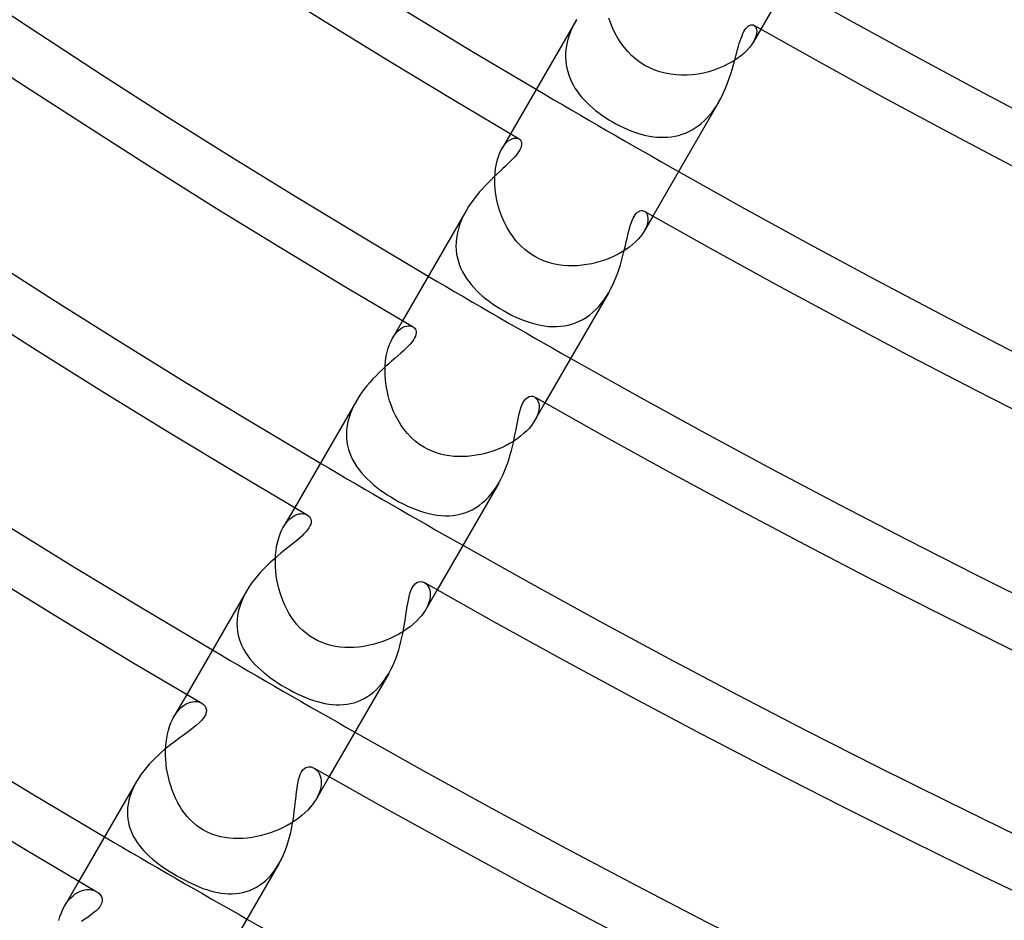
# Model space of a CAD drawing. Header units: millimetres. Extents: x -310 to 310, y -273 to 273.
# Tile 5 of 76: x -125 to -101, y -211 to -189. Entities that reach past the tile are written whole.
import ezdxf

# ---------------------------------------------------------------- set-up
doc = ezdxf.new("R2010")
doc.units = ezdxf.units.MM
doc.layers.add('HIDDEN', color=7, linetype='Continuous')
doc.layers.add('THICK', color=7, linetype='Continuous')

msp = doc.modelspace()

# ---------------------------------------------------------------- linework, layer by layer
at = {"layer": 'HIDDEN'}
for p, q in [((-111.672, -189.426), (-111.717, -189.515)), ((-111.624, -189.338), (-111.672, -189.426)), ((-110.788, -189.428), (-110.832, -189.302)), ((-110.737, -189.551), (-110.788, -189.428)), ((-107.306, -189.474), (-107.279, -189.496)), ((-111.792, -189.698), (-111.822, -189.79)), ((-111.757, -189.606), (-111.792, -189.698)), ((-111.717, -189.515), (-111.757, -189.606)), ((-110.679, -189.672), (-110.737, -189.551)), ((-110.614, -189.79), (-110.679, -189.672)), ((-107.138, -189.569), (-107.318, -189.881)), ((-107.279, -189.496), (-107.258, -189.528)), ((-107.258, -189.528), (-107.244, -189.568)), ((-107.242, -189.674), (-107.256, -189.738)), ((-107.244, -189.568), (-107.238, -189.617)), ((-107.238, -189.617), (-107.242, -189.674)), ((-111.846, -189.882), (-111.865, -189.975)), ((-111.822, -189.79), (-111.846, -189.882)), ((-110.542, -189.903), (-110.614, -189.79)), ((-110.462, -190.011), (-110.542, -189.903)), ((-107.361, -189.948), (-107.415, -190.018)), ((-107.318, -189.881), (-107.361, -189.948)), ((-107.281, -189.807), (-107.318, -189.881)), ((-107.256, -189.738), (-107.281, -189.807)), ((-111.886, -190.16), (-111.887, -190.251)), ((-111.878, -190.068), (-111.886, -190.16)), ((-111.865, -189.975), (-111.878, -190.068)), ((-110.376, -190.114), (-110.462, -190.011)), ((-110.281, -190.21), (-110.376, -190.114)), ((-107.551, -190.158), (-107.633, -190.226)), ((-107.478, -190.088), (-107.551, -190.158)), ((-107.415, -190.018), (-107.478, -190.088)), ((-111.887, -190.251), (-111.883, -190.341)), ((-111.883, -190.341), (-111.873, -190.429)), ((-111.873, -190.429), (-111.858, -190.516)), ((-110.18, -190.299), (-110.281, -190.21)), ((-110.072, -190.38), (-110.18, -190.299)), ((-109.958, -190.452), (-110.072, -190.38)), ((-107.929, -190.417), (-108.041, -190.472)), ((-107.823, -190.357), (-107.929, -190.417)), ((-107.724, -190.293), (-107.823, -190.357)), ((-107.633, -190.226), (-107.724, -190.293)), ((-111.858, -190.516), (-111.837, -190.601)), ((-111.837, -190.601), (-111.811, -190.685)), ((-109.84, -190.514), (-109.958, -190.452)), ((-109.717, -190.567), (-109.84, -190.514)), ((-109.591, -190.61), (-109.717, -190.567)), ((-109.462, -190.644), (-109.591, -190.61)), ((-109.331, -190.668), (-109.462, -190.644)), ((-109.198, -190.683), (-109.331, -190.668)), ((-108.665, -190.661), (-108.798, -190.678)), ((-108.534, -190.636), (-108.665, -190.661)), ((-108.406, -190.604), (-108.534, -190.636)), ((-108.28, -190.566), (-108.406, -190.604)), ((-108.158, -190.522), (-108.28, -190.566)), ((-108.041, -190.472), (-108.158, -190.522)), ((-111.811, -190.685), (-111.78, -190.767)), ((-111.78, -190.767), (-111.744, -190.848)), ((-111.744, -190.848), (-111.704, -190.926)), ((-109.065, -190.69), (-109.198, -190.683)), ((-108.931, -190.688), (-109.065, -190.69)), ((-108.798, -190.678), (-108.931, -190.688)), ((-111.704, -190.926), (-111.659, -191.002)), ((-111.659, -191.002), (-111.61, -191.077)), ((-111.61, -191.077), (-111.556, -191.149)), ((-111.556, -191.149), (-111.499, -191.22)), ((-111.499, -191.22), (-111.438, -191.289)), ((-111.438, -191.289), (-111.373, -191.356)), ((-111.373, -191.356), (-111.305, -191.422)), ((-108.211, -191.423), (-108.16, -191.338)), ((-111.305, -191.422), (-111.234, -191.485)), ((-111.234, -191.485), (-111.16, -191.547)), ((-111.16, -191.547), (-111.083, -191.607)), ((-111.083, -191.607), (-111.003, -191.665)), ((-108.385, -191.66), (-108.324, -191.585)), ((-108.324, -191.585), (-108.266, -191.506)), ((-108.266, -191.506), (-108.211, -191.423)), ((-111.003, -191.665), (-110.92, -191.721)), ((-110.92, -191.721), (-110.836, -191.774)), ((-110.836, -191.774), (-110.75, -191.825)), ((-110.75, -191.825), (-110.662, -191.875)), ((-108.659, -191.92), (-108.586, -191.862)), ((-108.586, -191.862), (-108.516, -191.799)), ((-108.516, -191.799), (-108.449, -191.732)), ((-108.449, -191.732), (-108.385, -191.66)), ((-110.662, -191.875), (-110.572, -191.922)), ((-110.572, -191.922), (-110.481, -191.965)), ((-110.481, -191.965), (-110.39, -192.006)), ((-110.39, -192.006), (-110.299, -192.043)), ((-110.299, -192.043), (-110.208, -192.076)), ((-110.208, -192.076), (-110.117, -192.106)), ((-110.117, -192.106), (-110.025, -192.132)), ((-109.054, -192.127), (-108.972, -192.096)), ((-108.972, -192.096), (-108.891, -192.06)), ((-108.891, -192.06), (-108.812, -192.019)), ((-108.812, -192.019), (-108.734, -191.972)), ((-108.734, -191.972), (-108.659, -191.92)), ((-113.228, -192.116), (-113.439, -192.481)), ((-113.391, -192.408), (-113.34, -192.347)), ((-113.34, -192.347), (-113.289, -192.298)), ((-113.289, -192.298), (-113.238, -192.261)), ((-113.238, -192.261), (-113.188, -192.236)), ((-113.188, -192.236), (-113.14, -192.222)), ((-113.14, -192.222), (-113.095, -192.218)), ((-113.095, -192.218), (-113.055, -192.223)), ((-113.055, -192.223), (-113.02, -192.238)), ((-110.025, -192.132), (-109.934, -192.154)), ((-109.934, -192.154), (-109.844, -192.173)), ((-109.844, -192.173), (-109.753, -192.186)), ((-109.753, -192.186), (-109.664, -192.196)), ((-109.664, -192.196), (-109.574, -192.201)), ((-109.574, -192.201), (-109.486, -192.201)), ((-109.486, -192.201), (-109.398, -192.197)), ((-109.398, -192.197), (-109.311, -192.187)), ((-109.311, -192.187), (-109.224, -192.172)), ((-109.224, -192.172), (-109.139, -192.153)), ((-109.139, -192.153), (-109.054, -192.127)), ((-113.515, -192.645), (-113.478, -192.558)), ((-113.478, -192.558), (-113.438, -192.481)), ((-113.438, -192.481), (-113.391, -192.408)), ((-113.572, -192.847), (-113.546, -192.742)), ((-113.546, -192.742), (-113.515, -192.645)), ((-113.604, -193.078), (-113.591, -192.959)), ((-113.591, -192.959), (-113.572, -192.847)), ((-113.61, -193.203), (-113.604, -193.078)), ((-113.608, -193.332), (-113.61, -193.203)), ((-113.599, -193.463), (-113.608, -193.332)), ((-113.582, -193.596), (-113.599, -193.463)), ((-113.558, -193.73), (-113.582, -193.596)), ((-113.525, -193.865), (-113.558, -193.73)), ((-114.302, -193.977), (-114.354, -194.071)), ((-113.485, -193.998), (-113.525, -193.865)), ((-113.437, -194.13), (-113.485, -193.998)), ((-109.973, -193.997), (-109.945, -194.018)), ((-109.945, -194.018), (-109.922, -194.046)), ((-114.441, -194.265), (-114.476, -194.363)), ((-114.4, -194.167), (-114.441, -194.265)), ((-114.354, -194.071), (-114.4, -194.167)), ((-113.381, -194.259), (-113.437, -194.13)), ((-113.318, -194.384), (-113.381, -194.259)), ((-109.763, -194.116), (-109.974, -194.481)), ((-109.922, -194.046), (-109.904, -194.081)), ((-109.904, -194.081), (-109.891, -194.123)), ((-109.886, -194.224), (-109.895, -194.283)), ((-109.891, -194.123), (-109.885, -194.171)), ((-109.885, -194.171), (-109.886, -194.224)), ((-114.505, -194.463), (-114.528, -194.561)), ((-114.476, -194.363), (-114.505, -194.463)), ((-113.246, -194.505), (-113.318, -194.384)), ((-113.166, -194.622), (-113.246, -194.505)), ((-109.974, -194.481), (-110.015, -194.546)), ((-109.938, -194.412), (-109.974, -194.481)), ((-109.912, -194.345), (-109.938, -194.412)), ((-109.895, -194.283), (-109.912, -194.345)), ((-114.543, -194.659), (-114.552, -194.756)), ((-114.528, -194.561), (-114.543, -194.659)), ((-113.078, -194.732), (-113.166, -194.622)), ((-112.981, -194.836), (-113.078, -194.732)), ((-110.184, -194.743), (-110.256, -194.807)), ((-110.12, -194.677), (-110.184, -194.743)), ((-110.064, -194.611), (-110.12, -194.677)), ((-110.015, -194.546), (-110.064, -194.611)), ((-114.552, -194.756), (-114.554, -194.853)), ((-114.554, -194.853), (-114.549, -194.948)), ((-114.549, -194.948), (-114.538, -195.041)), ((-112.876, -194.932), (-112.981, -194.836)), ((-112.762, -195.02), (-112.876, -194.932)), ((-110.419, -194.931), (-110.51, -194.988)), ((-110.334, -194.87), (-110.419, -194.931)), ((-110.256, -194.807), (-110.334, -194.87)), ((-114.538, -195.041), (-114.52, -195.132)), ((-114.52, -195.132), (-114.497, -195.221)), ((-114.497, -195.221), (-114.468, -195.308)), ((-112.64, -195.098), (-112.762, -195.02)), ((-112.533, -195.154), (-112.64, -195.098)), ((-112.422, -195.203), (-112.533, -195.154)), ((-112.307, -195.244), (-112.422, -195.203)), ((-111.026, -195.218), (-111.138, -195.25)), ((-110.916, -195.181), (-111.026, -195.218)), ((-110.808, -195.139), (-110.916, -195.181)), ((-110.705, -195.093), (-110.808, -195.139)), ((-110.605, -195.042), (-110.705, -195.093)), ((-110.51, -194.988), (-110.605, -195.042)), ((-114.468, -195.308), (-114.433, -195.393)), ((-114.433, -195.393), (-114.393, -195.476)), ((-112.19, -195.276), (-112.307, -195.244)), ((-112.072, -195.3), (-112.19, -195.276)), ((-111.953, -195.317), (-112.072, -195.3)), ((-111.835, -195.326), (-111.953, -195.317)), ((-111.717, -195.328), (-111.835, -195.326)), ((-111.6, -195.325), (-111.717, -195.328)), ((-111.483, -195.315), (-111.6, -195.325)), ((-111.367, -195.299), (-111.483, -195.315)), ((-111.252, -195.277), (-111.367, -195.299)), ((-111.138, -195.25), (-111.252, -195.277)), ((-114.393, -195.476), (-114.347, -195.557)), ((-114.347, -195.557), (-114.297, -195.635)), ((-114.297, -195.635), (-114.242, -195.712)), ((-114.242, -195.712), (-114.183, -195.786)), ((-114.183, -195.786), (-114.12, -195.858)), ((-114.12, -195.858), (-114.052, -195.929)), ((-114.052, -195.929), (-113.981, -195.997)), ((-113.981, -195.997), (-113.907, -196.063)), ((-113.907, -196.063), (-113.829, -196.128)), ((-113.829, -196.128), (-113.748, -196.19)), ((-111.015, -196.239), (-110.952, -196.155)), ((-110.952, -196.155), (-110.893, -196.067)), ((-110.893, -196.067), (-110.837, -195.975)), ((-113.748, -196.19), (-113.665, -196.25)), ((-113.665, -196.25), (-113.579, -196.309)), ((-113.579, -196.309), (-113.491, -196.365)), ((-113.491, -196.365), (-113.402, -196.418)), ((-113.402, -196.418), (-113.301, -196.474)), ((-111.229, -196.462), (-111.154, -196.393)), ((-111.154, -196.393), (-111.082, -196.318)), ((-111.082, -196.318), (-111.015, -196.239)), ((-115.853, -196.663), (-116.096, -197.084)), ((-113.301, -196.474), (-113.2, -196.526)), ((-113.2, -196.526), (-113.099, -196.574)), ((-113.099, -196.574), (-112.997, -196.618)), ((-112.997, -196.618), (-112.896, -196.658)), ((-112.896, -196.658), (-112.795, -196.694)), ((-111.556, -196.676), (-111.47, -196.632)), ((-111.47, -196.632), (-111.387, -196.582)), ((-111.387, -196.582), (-111.306, -196.525)), ((-111.306, -196.525), (-111.229, -196.462)), ((-116.003, -196.952), (-115.953, -196.901)), ((-115.953, -196.901), (-115.903, -196.86)), ((-115.903, -196.86), (-115.854, -196.829)), ((-115.854, -196.829), (-115.805, -196.807)), ((-115.805, -196.807), (-115.758, -196.793)), ((-115.758, -196.793), (-115.713, -196.787)), ((-115.713, -196.787), (-115.671, -196.788)), ((-115.671, -196.788), (-115.633, -196.797)), ((-115.633, -196.797), (-115.599, -196.812)), ((-112.795, -196.694), (-112.695, -196.725)), ((-112.695, -196.725), (-112.595, -196.751)), ((-112.595, -196.751), (-112.496, -196.773)), ((-112.496, -196.773), (-112.398, -196.789)), ((-112.398, -196.789), (-112.3, -196.8)), ((-112.3, -196.8), (-112.203, -196.805)), ((-112.203, -196.805), (-112.107, -196.805)), ((-112.107, -196.805), (-112.012, -196.799)), ((-112.012, -196.799), (-111.918, -196.788)), ((-111.918, -196.788), (-111.825, -196.769)), ((-111.825, -196.769), (-111.734, -196.745)), ((-111.734, -196.745), (-111.644, -196.714)), ((-111.644, -196.714), (-111.556, -196.676)), ((-116.134, -197.157), (-116.096, -197.084)), ((-116.096, -197.084), (-116.05, -197.013)), ((-116.05, -197.013), (-116.003, -196.952)), ((-116.228, -197.426), (-116.201, -197.329)), ((-116.201, -197.329), (-116.17, -197.239)), ((-116.17, -197.239), (-116.134, -197.157)), ((-116.265, -197.638), (-116.249, -197.529)), ((-116.249, -197.529), (-116.228, -197.426)), ((-116.279, -197.87), (-116.275, -197.752)), ((-116.275, -197.752), (-116.265, -197.638)), ((-116.277, -197.99), (-116.279, -197.87)), ((-116.268, -198.113), (-116.277, -197.99)), ((-116.253, -198.237), (-116.268, -198.113)), ((-116.231, -198.361), (-116.253, -198.237)), ((-116.203, -198.486), (-116.231, -198.361)), ((-116.168, -198.61), (-116.203, -198.486)), ((-112.645, -198.518), (-112.616, -198.538)), ((-112.616, -198.538), (-112.591, -198.564)), ((-112.591, -198.564), (-112.57, -198.596)), ((-117.08, -198.812), (-117.121, -198.913)), ((-117.032, -198.711), (-117.08, -198.812)), ((-116.978, -198.612), (-117.032, -198.711)), ((-116.127, -198.733), (-116.168, -198.61)), ((-116.079, -198.854), (-116.127, -198.733)), ((-112.389, -198.663), (-112.632, -199.084)), ((-112.57, -198.596), (-112.552, -198.634)), ((-112.552, -198.634), (-112.54, -198.677)), ((-112.54, -198.677), (-112.533, -198.724)), ((-112.532, -198.776), (-112.538, -198.832)), ((-112.533, -198.724), (-112.532, -198.776)), ((-117.155, -199.015), (-117.182, -199.116)), ((-117.121, -198.913), (-117.155, -199.015)), ((-116.024, -198.972), (-116.079, -198.854)), ((-115.963, -199.087), (-116.024, -198.972)), ((-112.597, -199.018), (-112.632, -199.084)), ((-112.57, -198.953), (-112.597, -199.018)), ((-112.55, -198.891), (-112.57, -198.953)), ((-112.538, -198.832), (-112.55, -198.891)), ((-117.202, -199.217), (-117.214, -199.318)), ((-117.182, -199.116), (-117.202, -199.217)), ((-115.894, -199.198), (-115.963, -199.087)), ((-115.819, -199.305), (-115.894, -199.198)), ((-112.777, -199.282), (-112.839, -199.347)), ((-112.721, -199.216), (-112.777, -199.282)), ((-112.673, -199.149), (-112.721, -199.216)), ((-112.632, -199.084), (-112.673, -199.149)), ((-117.214, -199.318), (-117.219, -199.417)), ((-117.219, -199.417), (-117.217, -199.514)), ((-117.217, -199.514), (-117.207, -199.61)), ((-115.735, -199.407), (-115.819, -199.305)), ((-115.644, -199.503), (-115.735, -199.407)), ((-115.546, -199.592), (-115.644, -199.503)), ((-113.063, -199.534), (-113.149, -199.592)), ((-112.983, -199.473), (-113.063, -199.534)), ((-112.908, -199.411), (-112.983, -199.473)), ((-112.839, -199.347), (-112.908, -199.411)), ((-117.207, -199.61), (-117.191, -199.703)), ((-117.191, -199.703), (-117.169, -199.794)), ((-115.439, -199.673), (-115.546, -199.592)), ((-115.324, -199.747), (-115.439, -199.673)), ((-115.231, -199.796), (-115.324, -199.747)), ((-113.43, -199.744), (-113.53, -199.787)), ((-113.333, -199.697), (-113.43, -199.744)), ((-113.239, -199.646), (-113.333, -199.697)), ((-113.149, -199.592), (-113.239, -199.646)), ((-117.169, -199.794), (-117.14, -199.883)), ((-117.14, -199.883), (-117.105, -199.969)), ((-117.105, -199.969), (-117.064, -200.054)), ((-115.133, -199.84), (-115.231, -199.796)), ((-115.032, -199.878), (-115.133, -199.84)), ((-114.928, -199.909), (-115.032, -199.878)), ((-114.823, -199.933), (-114.928, -199.909)), ((-114.716, -199.951), (-114.823, -199.933)), ((-114.608, -199.963), (-114.716, -199.951)), ((-114.499, -199.969), (-114.608, -199.963)), ((-114.39, -199.97), (-114.499, -199.969)), ((-114.28, -199.964), (-114.39, -199.97)), ((-114.171, -199.954), (-114.28, -199.964)), ((-114.061, -199.938), (-114.171, -199.954)), ((-113.952, -199.917), (-114.061, -199.938)), ((-113.844, -199.892), (-113.952, -199.917)), ((-113.738, -199.861), (-113.844, -199.892)), ((-113.633, -199.826), (-113.738, -199.861)), ((-113.53, -199.787), (-113.633, -199.826)), ((-117.064, -200.054), (-117.018, -200.135)), ((-117.018, -200.135), (-116.968, -200.215)), ((-116.968, -200.215), (-116.912, -200.292)), ((-116.912, -200.292), (-116.851, -200.367)), ((-116.851, -200.367), (-116.787, -200.44)), ((-116.787, -200.44), (-116.718, -200.511)), ((-116.718, -200.511), (-116.646, -200.579)), ((-116.646, -200.579), (-116.569, -200.646)), ((-116.569, -200.646), (-116.489, -200.711)), ((-116.489, -200.711), (-116.406, -200.775)), ((-113.631, -200.793), (-113.57, -200.704)), ((-113.57, -200.704), (-113.514, -200.611)), ((-116.406, -200.775), (-116.32, -200.836)), ((-116.32, -200.836), (-116.232, -200.896)), ((-116.232, -200.896), (-116.142, -200.952)), ((-116.142, -200.952), (-116.051, -201.006)), ((-113.838, -201.03), (-113.765, -200.957)), ((-113.765, -200.957), (-113.696, -200.877)), ((-113.696, -200.877), (-113.631, -200.793)), ((-118.478, -201.21), (-118.755, -201.689)), ((-116.051, -201.006), (-115.944, -201.066)), ((-115.944, -201.066), (-115.837, -201.121)), ((-115.837, -201.121), (-115.731, -201.172)), ((-115.731, -201.172), (-115.626, -201.218)), ((-114.162, -201.263), (-114.077, -201.215)), ((-114.077, -201.215), (-113.994, -201.16)), ((-113.994, -201.16), (-113.914, -201.098)), ((-113.914, -201.098), (-113.838, -201.03)), ((-118.593, -201.485), (-118.551, -201.449)), ((-118.551, -201.449), (-118.507, -201.42)), ((-118.507, -201.42), (-118.465, -201.397)), ((-118.465, -201.397), (-118.422, -201.379)), ((-118.422, -201.379), (-118.381, -201.366)), ((-118.381, -201.366), (-118.34, -201.359)), ((-118.34, -201.359), (-118.302, -201.357)), ((-118.302, -201.357), (-118.265, -201.359)), ((-118.265, -201.359), (-118.231, -201.365)), ((-118.231, -201.365), (-118.2, -201.376)), ((-118.2, -201.376), (-118.171, -201.39)), ((-115.626, -201.218), (-115.521, -201.26)), ((-115.521, -201.26), (-115.417, -201.297)), ((-115.417, -201.297), (-115.314, -201.329)), ((-115.314, -201.329), (-115.213, -201.356)), ((-115.213, -201.356), (-115.112, -201.377)), ((-115.112, -201.377), (-115.011, -201.393)), ((-115.011, -201.393), (-114.912, -201.404)), ((-114.912, -201.404), (-114.813, -201.409)), ((-114.813, -201.409), (-114.716, -201.407)), ((-114.716, -201.407), (-114.62, -201.4)), ((-114.62, -201.4), (-114.525, -201.386)), ((-114.525, -201.386), (-114.432, -201.365)), ((-114.432, -201.365), (-114.34, -201.338)), ((-114.34, -201.338), (-114.25, -201.304)), ((-114.25, -201.304), (-114.162, -201.263)), ((-118.789, -201.754), (-118.755, -201.689)), ((-118.755, -201.689), (-118.717, -201.629)), ((-118.717, -201.629), (-118.677, -201.574)), ((-118.677, -201.574), (-118.636, -201.526)), ((-118.636, -201.526), (-118.593, -201.485)), ((-118.876, -201.982), (-118.85, -201.901)), ((-118.85, -201.901), (-118.821, -201.824)), ((-118.821, -201.824), (-118.789, -201.754)), ((-118.931, -202.251), (-118.917, -202.158)), ((-118.917, -202.158), (-118.899, -202.068)), ((-118.899, -202.068), (-118.876, -201.982)), ((-118.947, -202.448), (-118.942, -202.348)), ((-118.942, -202.348), (-118.931, -202.251)), ((-118.949, -202.55), (-118.947, -202.448)), ((-118.946, -202.653), (-118.949, -202.55)), ((-118.938, -202.757), (-118.946, -202.653)), ((-118.927, -202.862), (-118.938, -202.757)), ((-118.91, -202.967), (-118.927, -202.862)), ((-118.89, -203.072), (-118.91, -202.967)), ((-118.864, -203.177), (-118.89, -203.072)), ((-115.323, -203.034), (-115.289, -203.058)), ((-115.289, -203.058), (-115.258, -203.089)), ((-115.258, -203.089), (-115.231, -203.127)), ((-115.231, -203.127), (-115.21, -203.171)), ((-119.706, -203.342), (-119.752, -203.441)), ((-119.653, -203.245), (-119.706, -203.342)), ((-118.835, -203.281), (-118.864, -203.177)), ((-118.801, -203.384), (-118.835, -203.281)), ((-115.014, -203.21), (-115.291, -203.689)), ((-115.21, -203.171), (-115.194, -203.22)), ((-115.194, -203.22), (-115.184, -203.275)), ((-115.181, -203.335), (-115.186, -203.4)), ((-115.184, -203.275), (-115.181, -203.335)), ((-119.792, -203.541), (-119.825, -203.641)), ((-119.752, -203.441), (-119.792, -203.541)), ((-118.762, -203.485), (-118.801, -203.384)), ((-118.719, -203.585), (-118.762, -203.485)), ((-118.671, -203.682), (-118.719, -203.585)), ((-115.22, -203.539), (-115.251, -203.613)), ((-115.199, -203.468), (-115.22, -203.539)), ((-115.186, -203.4), (-115.199, -203.468)), ((-119.869, -203.841), (-119.88, -203.939)), ((-119.851, -203.742), (-119.869, -203.841)), ((-119.825, -203.641), (-119.851, -203.742)), ((-118.619, -203.777), (-118.671, -203.682)), ((-118.561, -203.869), (-118.619, -203.777)), ((-115.388, -203.832), (-115.448, -203.903)), ((-115.335, -203.76), (-115.388, -203.832)), ((-115.29, -203.689), (-115.335, -203.76)), ((-115.251, -203.613), (-115.29, -203.689)), ((-119.88, -203.939), (-119.883, -204.036)), ((-119.883, -204.036), (-119.88, -204.131)), ((-118.499, -203.958), (-118.561, -203.869)), ((-118.431, -204.043), (-118.499, -203.958)), ((-118.358, -204.125), (-118.431, -204.043)), ((-115.589, -204.041), (-115.669, -204.108)), ((-115.515, -203.973), (-115.589, -204.041)), ((-115.448, -203.903), (-115.515, -203.973)), ((-119.88, -204.131), (-119.869, -204.225)), ((-119.869, -204.225), (-119.852, -204.316)), ((-119.852, -204.316), (-119.828, -204.405)), ((-118.279, -204.202), (-118.358, -204.125)), ((-118.195, -204.273), (-118.279, -204.202)), ((-118.106, -204.339), (-118.195, -204.273)), ((-115.941, -204.289), (-116.041, -204.342)), ((-115.846, -204.232), (-115.941, -204.289)), ((-115.755, -204.172), (-115.846, -204.232)), ((-115.669, -204.108), (-115.755, -204.172)), ((-119.828, -204.405), (-119.798, -204.491)), ((-119.798, -204.491), (-119.762, -204.575)), ((-118.01, -204.399), (-118.106, -204.339)), ((-117.912, -204.451), (-118.01, -204.399)), ((-117.81, -204.496), (-117.912, -204.451)), ((-117.704, -204.534), (-117.81, -204.496)), ((-117.596, -204.564), (-117.704, -204.534)), ((-117.485, -204.587), (-117.596, -204.564)), ((-116.691, -204.568), (-116.804, -204.588)), ((-116.578, -204.542), (-116.691, -204.568)), ((-116.467, -204.512), (-116.578, -204.542)), ((-116.357, -204.476), (-116.467, -204.512)), ((-116.249, -204.436), (-116.357, -204.476)), ((-116.143, -204.391), (-116.249, -204.436)), ((-116.041, -204.342), (-116.143, -204.391)), ((-119.762, -204.575), (-119.721, -204.657)), ((-119.721, -204.657), (-119.674, -204.736)), ((-119.674, -204.736), (-119.622, -204.814)), ((-117.373, -204.603), (-117.485, -204.587)), ((-117.26, -204.612), (-117.373, -204.603)), ((-117.146, -204.615), (-117.26, -204.612)), ((-117.032, -204.612), (-117.146, -204.615)), ((-116.918, -204.603), (-117.032, -204.612)), ((-116.804, -204.588), (-116.918, -204.603)), ((-119.622, -204.814), (-119.566, -204.889)), ((-119.566, -204.889), (-119.505, -204.962)), ((-119.505, -204.962), (-119.439, -205.033)), ((-119.439, -205.033), (-119.37, -205.102)), ((-119.37, -205.102), (-119.296, -205.169)), ((-119.296, -205.169), (-119.22, -205.234)), ((-119.22, -205.234), (-119.139, -205.298)), ((-116.241, -205.331), (-116.188, -205.244)), ((-119.139, -205.298), (-119.056, -205.36)), ((-119.056, -205.36), (-118.969, -205.421)), ((-118.969, -205.421), (-118.88, -205.48)), ((-118.88, -205.48), (-118.789, -205.537)), ((-116.422, -205.567), (-116.359, -205.493)), ((-116.359, -205.493), (-116.298, -205.414)), ((-116.298, -205.414), (-116.241, -205.331)), ((-121.103, -205.756), (-121.415, -206.297)), ((-118.789, -205.537), (-118.698, -205.591)), ((-118.698, -205.591), (-118.599, -205.646)), ((-118.599, -205.646), (-118.501, -205.698)), ((-118.501, -205.698), (-118.403, -205.746)), ((-118.403, -205.746), (-118.306, -205.791)), ((-116.709, -205.81), (-116.633, -205.758)), ((-116.633, -205.758), (-116.559, -205.7)), ((-116.559, -205.7), (-116.489, -205.636)), ((-116.489, -205.636), (-116.422, -205.567)), ((-121.171, -206.021), (-121.118, -205.988)), ((-121.118, -205.988), (-121.065, -205.963)), ((-121.065, -205.963), (-121.013, -205.945)), ((-121.013, -205.945), (-120.961, -205.934)), ((-120.961, -205.934), (-120.911, -205.93)), ((-120.911, -205.93), (-120.863, -205.931)), ((-120.863, -205.931), (-120.817, -205.939)), ((-120.817, -205.939), (-120.775, -205.953)), ((-120.775, -205.953), (-120.737, -205.971)), ((-118.306, -205.791), (-118.21, -205.832)), ((-118.21, -205.832), (-118.114, -205.869)), ((-118.114, -205.869), (-118.02, -205.903)), ((-118.02, -205.903), (-117.926, -205.932)), ((-117.926, -205.932), (-117.833, -205.956)), ((-117.833, -205.956), (-117.741, -205.977)), ((-117.741, -205.977), (-117.649, -205.992)), ((-117.649, -205.992), (-117.558, -206.003)), ((-117.558, -206.003), (-117.468, -206.009)), ((-117.379, -206.009), (-117.29, -206.005)), ((-117.29, -206.005), (-117.203, -205.995)), ((-117.203, -205.995), (-117.117, -205.979)), ((-117.117, -205.979), (-117.032, -205.957)), ((-117.032, -205.957), (-116.949, -205.929)), ((-116.949, -205.929), (-116.867, -205.896)), ((-116.867, -205.896), (-116.787, -205.856)), ((-116.787, -205.856), (-116.709, -205.81)), ((-121.415, -206.297), (-121.371, -206.226)), ((-121.371, -206.226), (-121.323, -206.163)), ((-121.323, -206.163), (-121.274, -206.108)), ((-121.274, -206.108), (-121.223, -206.061)), ((-121.223, -206.061), (-121.171, -206.021)), ((-117.468, -206.009), (-117.379, -206.009)), ((-121.521, -206.534), (-121.489, -206.449)), ((-121.489, -206.449), (-121.454, -206.37)), ((-121.454, -206.37), (-121.415, -206.297)), ((-121.591, -206.818), (-121.572, -206.72)), ((-121.572, -206.72), (-121.549, -206.625)), ((-121.549, -206.625), (-121.521, -206.534)), ((-121.615, -207.022), (-121.605, -206.919)), ((-121.605, -206.919), (-121.591, -206.818)), ((-121.62, -207.128), (-121.615, -207.022)), ((-121.62, -207.235), (-121.62, -207.128)), ((-121.615, -207.343), (-121.62, -207.235)), ((-121.606, -207.451), (-121.615, -207.343)), ((-121.593, -207.559), (-121.606, -207.451)), ((-121.575, -207.667), (-121.593, -207.559)), ((-121.552, -207.773), (-121.575, -207.667)), ((-118.008, -207.547), (-117.977, -207.568)), ((-117.977, -207.568), (-117.947, -207.593)), ((-117.947, -207.593), (-117.92, -207.624)), ((-117.92, -207.624), (-117.895, -207.659)), ((-117.895, -207.659), (-117.874, -207.699)), ((-122.325, -207.873), (-122.374, -207.963)), ((-121.526, -207.879), (-121.552, -207.773)), ((-121.495, -207.983), (-121.526, -207.879)), ((-117.639, -207.756), (-117.951, -208.297)), ((-117.874, -207.699), (-117.856, -207.743)), ((-117.856, -207.743), (-117.843, -207.791)), ((-117.843, -207.791), (-117.835, -207.843)), ((-117.835, -207.843), (-117.832, -207.899)), ((-117.832, -207.899), (-117.835, -207.959)), ((-122.455, -208.147), (-122.487, -208.24)), ((-122.418, -208.055), (-122.455, -208.147)), ((-122.374, -207.963), (-122.418, -208.055)), ((-121.46, -208.085), (-121.495, -207.983)), ((-121.42, -208.185), (-121.46, -208.085)), ((-117.882, -208.154), (-117.913, -208.225)), ((-117.859, -208.086), (-117.882, -208.154)), ((-117.844, -208.021), (-117.859, -208.086)), ((-117.835, -207.959), (-117.844, -208.021)), ((-122.512, -208.332), (-122.53, -208.425)), ((-122.487, -208.24), (-122.512, -208.332)), ((-121.377, -208.283), (-121.42, -208.185)), ((-121.329, -208.379), (-121.377, -208.283)), ((-121.276, -208.471), (-121.329, -208.379)), ((-117.993, -208.365), (-118.043, -208.434)), ((-117.951, -208.297), (-117.993, -208.365)), ((-117.913, -208.225), (-117.951, -208.297)), ((-122.542, -208.518), (-122.547, -208.61)), ((-122.547, -208.61), (-122.545, -208.7)), ((-122.53, -208.425), (-122.542, -208.518)), ((-121.22, -208.56), (-121.276, -208.471)), ((-121.159, -208.646), (-121.22, -208.56)), ((-118.232, -208.639), (-118.308, -208.705)), ((-118.162, -208.571), (-118.232, -208.639)), ((-118.099, -208.503), (-118.162, -208.571)), ((-118.043, -208.434), (-118.099, -208.503)), ((-122.545, -208.7), (-122.537, -208.788)), ((-122.537, -208.788), (-122.522, -208.875)), ((-122.522, -208.875), (-122.502, -208.961)), ((-121.093, -208.727), (-121.159, -208.646)), ((-121.022, -208.804), (-121.093, -208.727)), ((-120.947, -208.876), (-121.022, -208.804)), ((-120.868, -208.943), (-120.947, -208.876)), ((-118.474, -208.829), (-118.564, -208.887)), ((-118.388, -208.768), (-118.474, -208.829)), ((-118.308, -208.705), (-118.388, -208.768)), ((-122.502, -208.961), (-122.475, -209.044)), ((-122.475, -209.044), (-122.442, -209.126)), ((-120.785, -209.003), (-120.868, -208.943)), ((-120.699, -209.057), (-120.785, -209.003)), ((-120.598, -209.11), (-120.699, -209.057)), ((-120.495, -209.155), (-120.598, -209.11)), ((-118.963, -209.085), (-119.07, -209.124)), ((-118.859, -209.041), (-118.963, -209.085)), ((-118.758, -208.994), (-118.859, -209.041)), ((-118.659, -208.942), (-118.758, -208.994)), ((-118.564, -208.887), (-118.659, -208.942)), ((-122.442, -209.126), (-122.404, -209.204)), ((-122.404, -209.204), (-122.362, -209.281)), ((-122.362, -209.281), (-122.314, -209.355)), ((-122.314, -209.355), (-122.262, -209.427)), ((-120.389, -209.191), (-120.495, -209.155)), ((-120.283, -209.219), (-120.389, -209.191)), ((-120.175, -209.24), (-120.283, -209.219)), ((-120.066, -209.255), (-120.175, -209.24)), ((-119.957, -209.262), (-120.066, -209.255)), ((-119.847, -209.264), (-119.957, -209.262)), ((-119.735, -209.26), (-119.847, -209.264)), ((-119.624, -209.251), (-119.735, -209.26)), ((-119.511, -209.235), (-119.624, -209.251)), ((-119.4, -209.215), (-119.511, -209.235)), ((-119.288, -209.19), (-119.4, -209.215)), ((-119.178, -209.159), (-119.288, -209.19)), ((-119.07, -209.124), (-119.178, -209.159)), ((-122.262, -209.427), (-122.206, -209.496)), ((-122.206, -209.496), (-122.146, -209.564)), ((-122.146, -209.564), (-122.082, -209.629)), ((-122.082, -209.629), (-122.015, -209.694)), ((-122.015, -209.694), (-121.943, -209.757)), ((-121.943, -209.757), (-121.867, -209.819)), ((-121.867, -209.819), (-121.788, -209.88)), ((-121.788, -209.88), (-121.705, -209.94)), ((-121.705, -209.94), (-121.619, -209.999)), ((-121.619, -209.999), (-121.53, -210.057)), ((-121.53, -210.057), (-121.438, -210.114)), ((-119.043, -210.135), (-118.979, -210.054)), ((-118.979, -210.054), (-118.918, -209.967)), ((-118.918, -209.967), (-118.861, -209.874)), ((-123.728, -210.303), (-124.076, -210.906)), ((-121.438, -210.114), (-121.342, -210.171)), ((-121.342, -210.171), (-121.254, -210.221)), ((-121.254, -210.221), (-121.163, -210.269)), ((-121.163, -210.269), (-121.072, -210.316)), ((-121.072, -210.316), (-120.981, -210.36)), ((-119.256, -210.342), (-119.182, -210.28)), ((-119.182, -210.28), (-119.111, -210.211)), ((-119.111, -210.211), (-119.043, -210.135)), ((-123.758, -210.574), (-123.701, -210.546)), ((-123.701, -210.546), (-123.644, -210.526)), ((-123.644, -210.526), (-123.587, -210.512)), ((-123.587, -210.512), (-123.533, -210.505)), ((-123.533, -210.505), (-123.479, -210.505)), ((-123.479, -210.505), (-123.428, -210.51)), ((-123.428, -210.51), (-123.38, -210.521)), ((-123.38, -210.521), (-123.335, -210.537)), ((-123.335, -210.537), (-123.294, -210.558)), ((-120.981, -210.36), (-120.89, -210.401)), ((-120.89, -210.401), (-120.799, -210.44)), ((-120.799, -210.44), (-120.709, -210.475)), ((-120.709, -210.475), (-120.619, -210.506)), ((-120.619, -210.506), (-120.529, -210.534)), ((-120.529, -210.534), (-120.44, -210.558)), ((-119.741, -210.576), (-119.656, -210.554)), ((-119.656, -210.554), (-119.573, -210.525)), ((-119.573, -210.525), (-119.491, -210.489)), ((-119.491, -210.489), (-119.411, -210.447)), ((-119.411, -210.447), (-119.333, -210.398)), ((-119.333, -210.398), (-119.256, -210.342)), ((-124.028, -210.83), (-123.978, -210.763)), ((-123.978, -210.763), (-123.925, -210.704)), ((-123.925, -210.704), (-123.871, -210.653)), ((-123.871, -210.653), (-123.815, -210.61)), ((-123.815, -210.61), (-123.758, -210.574)), ((-120.44, -210.558), (-120.351, -210.577)), ((-120.351, -210.577), (-120.263, -210.592)), ((-120.263, -210.592), (-120.175, -210.603)), ((-120.175, -210.603), (-120.087, -210.608)), ((-120.087, -210.608), (-119.999, -210.608)), ((-119.999, -210.608), (-119.913, -210.603)), ((-119.913, -210.603), (-119.826, -210.593)), ((-119.826, -210.593), (-119.741, -210.576)), ((-124.155, -211.068), (-124.117, -210.984)), ((-124.117, -210.984), (-124.076, -210.906)), ((-124.076, -210.906), (-124.028, -210.83)), ((-124.218, -211.254), (-124.189, -211.158)), ((-124.189, -211.158), (-124.155, -211.068))]:
    msp.add_line(p, q, dxfattribs=at)
for radius, start, end in [(221.75, 239.48326, 240.51676), (227, 239.49517, 240.50484), (232.25, 239.50657, 240.49338), (237.5, 239.51752, 240.48249), (242.75, 239.52795, 240.47207)]:
    msp.add_arc((0, 0), radius, start, end, dxfattribs=at)
at = {"layer": 'THICK'}
for p, q in [((-105.482, -186.7), (-107.138, -189.569)), ((-111.625, -189.34), (-113.228, -192.116)), ((-107.422, -189.482), (-107.397, -189.47)), ((-107.397, -189.47), (-107.372, -189.463)), ((-107.372, -189.463), (-107.349, -189.462)), ((-107.349, -189.462), (-107.327, -189.465)), ((-107.327, -189.465), (-107.306, -189.474)), ((-107.595, -189.73), (-107.572, -189.677)), ((-107.572, -189.677), (-107.548, -189.63)), ((-107.548, -189.63), (-107.524, -189.589)), ((-107.524, -189.589), (-107.499, -189.553)), ((-107.499, -189.553), (-107.474, -189.524)), ((-107.474, -189.524), (-107.448, -189.5)), ((-107.448, -189.5), (-107.422, -189.482)), ((-107.681, -189.987), (-107.661, -189.917)), ((-107.661, -189.917), (-107.639, -189.851)), ((-107.639, -189.851), (-107.618, -189.788)), ((-107.618, -189.788), (-107.595, -189.73)), ((-107.744, -190.215), (-107.723, -190.137)), ((-107.723, -190.137), (-107.702, -190.061)), ((-107.702, -190.061), (-107.681, -189.987)), ((-107.811, -190.461), (-107.787, -190.377)), ((-107.787, -190.377), (-107.765, -190.295)), ((-107.765, -190.295), (-107.744, -190.215)), ((-107.891, -190.722), (-107.862, -190.634)), ((-107.862, -190.634), (-107.836, -190.547)), ((-107.836, -190.547), (-107.811, -190.461)), ((-107.99, -190.989), (-107.954, -190.9)), ((-107.954, -190.9), (-107.921, -190.81)), ((-107.921, -190.81), (-107.891, -190.722)), ((-108.069, -191.166), (-108.028, -191.078)), ((-108.028, -191.078), (-107.99, -190.989)), ((-108.161, -191.34), (-109.763, -194.116)), ((-108.16, -191.338), (-108.113, -191.253)), ((-108.113, -191.253), (-108.069, -191.166)), ((-113.02, -192.238), (-113.003, -192.25)), ((-113.003, -192.25), (-112.988, -192.265)), ((-112.988, -192.265), (-112.976, -192.283)), ((-112.976, -192.283), (-112.967, -192.303)), ((-112.967, -192.303), (-112.961, -192.325)), ((-112.961, -192.325), (-112.958, -192.351)), ((-112.958, -192.351), (-112.959, -192.381)), ((-113.034, -192.557), (-113.075, -192.615)), ((-113.002, -192.504), (-113.034, -192.557)), ((-112.98, -192.458), (-113.002, -192.504)), ((-112.966, -192.417), (-112.98, -192.458)), ((-112.959, -192.381), (-112.966, -192.417)), ((-113.235, -192.79), (-113.295, -192.849)), ((-113.177, -192.731), (-113.235, -192.79)), ((-113.124, -192.673), (-113.177, -192.731)), ((-113.075, -192.615), (-113.124, -192.673)), ((-113.49, -193.032), (-113.559, -193.097)), ((-113.422, -192.969), (-113.49, -193.032)), ((-113.357, -192.908), (-113.422, -192.969)), ((-113.295, -192.849), (-113.357, -192.908)), ((-113.775, -193.307), (-113.847, -193.382)), ((-113.702, -193.235), (-113.775, -193.307)), ((-113.63, -193.165), (-113.702, -193.235)), ((-113.559, -193.097), (-113.63, -193.165)), ((-113.988, -193.539), (-114.057, -193.622)), ((-113.918, -193.46), (-113.988, -193.539)), ((-113.847, -193.382), (-113.918, -193.46)), ((-114.123, -193.707), (-114.186, -193.794)), ((-114.057, -193.622), (-114.123, -193.707)), ((-114.302, -193.977), (-115.853, -196.663)), ((-114.246, -193.884), (-114.302, -193.977)), ((-114.186, -193.794), (-114.246, -193.884)), ((-110.165, -194.05), (-110.136, -194.023)), ((-110.136, -194.023), (-110.108, -194.003)), ((-110.108, -194.003), (-110.079, -193.99)), ((-110.079, -193.99), (-110.051, -193.983)), ((-110.051, -193.983), (-110.023, -193.982)), ((-110.023, -193.982), (-109.997, -193.987)), ((-109.997, -193.987), (-109.973, -193.997)), ((-110.291, -194.287), (-110.268, -194.226)), ((-110.268, -194.226), (-110.244, -194.171)), ((-110.244, -194.171), (-110.218, -194.124)), ((-110.218, -194.124), (-110.192, -194.084)), ((-110.192, -194.084), (-110.165, -194.05)), ((-110.374, -194.579), (-110.354, -194.5)), ((-110.354, -194.5), (-110.334, -194.425)), ((-110.334, -194.425), (-110.313, -194.353)), ((-110.313, -194.353), (-110.291, -194.287)), ((-110.433, -194.833), (-110.413, -194.746)), ((-110.413, -194.746), (-110.393, -194.661)), ((-110.393, -194.661), (-110.374, -194.579)), ((-110.477, -195.014), (-110.454, -194.922)), ((-110.454, -194.922), (-110.433, -194.833)), ((-110.555, -195.3), (-110.527, -195.203)), ((-110.527, -195.203), (-110.501, -195.108)), ((-110.501, -195.108), (-110.477, -195.014)), ((-110.619, -195.496), (-110.586, -195.398)), ((-110.586, -195.398), (-110.555, -195.3)), ((-110.739, -195.787), (-110.695, -195.691)), ((-110.695, -195.691), (-110.656, -195.593)), ((-110.656, -195.593), (-110.619, -195.496)), ((-110.837, -195.975), (-110.786, -195.882)), ((-110.786, -195.882), (-110.739, -195.787)), ((-110.838, -195.977), (-112.389, -198.663)), ((-115.599, -196.812), (-115.577, -196.827)), ((-115.577, -196.827), (-115.558, -196.846)), ((-115.558, -196.846), (-115.543, -196.868)), ((-115.543, -196.868), (-115.532, -196.894)), ((-115.532, -196.894), (-115.525, -196.924)), ((-115.588, -197.13), (-115.624, -197.18)), ((-115.56, -197.082), (-115.588, -197.13)), ((-115.54, -197.037), (-115.56, -197.082)), ((-115.528, -196.995), (-115.54, -197.037)), ((-115.523, -196.957), (-115.528, -196.995)), ((-115.525, -196.924), (-115.523, -196.957)), ((-115.771, -197.34), (-115.832, -197.397)), ((-115.716, -197.285), (-115.771, -197.34)), ((-115.666, -197.231), (-115.716, -197.285)), ((-115.624, -197.18), (-115.666, -197.231)), ((-116.038, -197.579), (-116.113, -197.643)), ((-115.966, -197.516), (-116.038, -197.579)), ((-115.897, -197.456), (-115.966, -197.516)), ((-115.832, -197.397), (-115.897, -197.456)), ((-116.344, -197.851), (-116.422, -197.925)), ((-116.266, -197.779), (-116.344, -197.851)), ((-116.189, -197.71), (-116.266, -197.779)), ((-116.113, -197.643), (-116.189, -197.71)), ((-116.576, -198.081), (-116.651, -198.163)), ((-116.499, -198.001), (-116.576, -198.081)), ((-116.422, -197.925), (-116.499, -198.001)), ((-116.793, -198.336), (-116.859, -198.426)), ((-116.723, -198.248), (-116.793, -198.336)), ((-116.651, -198.163), (-116.723, -198.248)), ((-116.921, -198.518), (-116.978, -198.612)), ((-116.859, -198.426), (-116.921, -198.518)), ((-112.895, -198.615), (-112.855, -198.564)), ((-112.855, -198.564), (-112.813, -198.528)), ((-112.813, -198.528), (-112.77, -198.506)), ((-112.77, -198.506), (-112.726, -198.497)), ((-112.726, -198.497), (-112.684, -198.502)), ((-112.684, -198.502), (-112.645, -198.518)), ((-116.978, -198.612), (-118.478, -201.21)), ((-112.992, -198.841), (-112.965, -198.758)), ((-112.965, -198.758), (-112.932, -198.681)), ((-112.932, -198.681), (-112.895, -198.615)), ((-113.052, -199.092), (-113.035, -199.012)), ((-113.035, -199.012), (-113.015, -198.927)), ((-113.015, -198.927), (-112.992, -198.841)), ((-113.102, -199.346), (-113.085, -199.258)), ((-113.085, -199.258), (-113.068, -199.173)), ((-113.068, -199.173), (-113.052, -199.092)), ((-113.159, -199.626), (-113.138, -199.531)), ((-113.138, -199.531), (-113.119, -199.437)), ((-113.119, -199.437), (-113.102, -199.346)), ((-113.206, -199.822), (-113.181, -199.723)), ((-113.181, -199.723), (-113.159, -199.626)), ((-113.262, -200.021), (-113.233, -199.921)), ((-113.233, -199.921), (-113.206, -199.822)), ((-113.371, -200.322), (-113.331, -200.222)), ((-113.331, -200.222), (-113.295, -200.122)), ((-113.295, -200.122), (-113.262, -200.021)), ((-113.462, -200.517), (-113.415, -200.421)), ((-113.415, -200.421), (-113.371, -200.322)), ((-113.514, -200.612), (-115.014, -203.21)), ((-113.514, -200.611), (-113.462, -200.517)), ((-118.171, -201.39), (-118.143, -201.409)), ((-118.143, -201.409), (-118.12, -201.433)), ((-118.12, -201.433), (-118.101, -201.461)), ((-118.106, -201.656), (-118.131, -201.702)), ((-118.089, -201.611), (-118.106, -201.656)), ((-118.101, -201.461), (-118.087, -201.493)), ((-118.081, -201.569), (-118.089, -201.611)), ((-118.087, -201.493), (-118.081, -201.529)), ((-118.081, -201.529), (-118.081, -201.569)), ((-118.308, -201.905), (-118.369, -201.96)), ((-118.253, -201.852), (-118.308, -201.905)), ((-118.205, -201.8), (-118.253, -201.852)), ((-118.164, -201.75), (-118.205, -201.8)), ((-118.131, -201.702), (-118.164, -201.75)), ((-118.579, -202.131), (-118.655, -202.192)), ((-118.505, -202.073), (-118.579, -202.131)), ((-118.435, -202.015), (-118.505, -202.073)), ((-118.369, -201.96), (-118.435, -202.015)), ((-118.897, -202.391), (-118.98, -202.463)), ((-118.815, -202.322), (-118.897, -202.391)), ((-118.734, -202.256), (-118.815, -202.322)), ((-118.655, -202.192), (-118.734, -202.256)), ((-119.147, -202.616), (-119.228, -202.697)), ((-119.064, -202.538), (-119.147, -202.616)), ((-118.98, -202.463), (-119.064, -202.538)), ((-119.385, -202.869), (-119.458, -202.959)), ((-119.308, -202.782), (-119.385, -202.869)), ((-119.228, -202.697), (-119.308, -202.782)), ((-119.528, -203.051), (-119.593, -203.147)), ((-119.458, -202.959), (-119.528, -203.051)), ((-115.626, -203.179), (-115.589, -203.115)), ((-115.589, -203.115), (-115.548, -203.067)), ((-115.548, -203.067), (-115.504, -203.033)), ((-115.504, -203.033), (-115.459, -203.014)), ((-115.459, -203.014), (-115.412, -203.009)), ((-115.412, -203.009), (-115.366, -203.016)), ((-115.366, -203.016), (-115.323, -203.034)), ((-119.652, -203.244), (-121.103, -205.756)), ((-119.593, -203.147), (-119.653, -203.245)), ((-115.703, -203.42), (-115.683, -203.336)), ((-115.683, -203.336), (-115.657, -203.254)), ((-115.657, -203.254), (-115.626, -203.179)), ((-115.746, -203.654), (-115.733, -203.578)), ((-115.733, -203.578), (-115.72, -203.501)), ((-115.72, -203.501), (-115.703, -203.42)), ((-115.784, -203.905), (-115.771, -203.818)), ((-115.771, -203.818), (-115.758, -203.734)), ((-115.758, -203.734), (-115.746, -203.654)), ((-115.83, -204.18), (-115.813, -204.086)), ((-115.813, -204.086), (-115.798, -203.994)), ((-115.798, -203.994), (-115.784, -203.905)), ((-115.869, -204.373), (-115.848, -204.276)), ((-115.848, -204.276), (-115.83, -204.18)), ((-115.917, -204.57), (-115.892, -204.471)), ((-115.892, -204.471), (-115.869, -204.373)), ((-116.012, -204.866), (-115.977, -204.768)), ((-115.977, -204.768), (-115.946, -204.669)), ((-115.946, -204.669), (-115.917, -204.57)), ((-116.093, -205.06), (-116.051, -204.964)), ((-116.051, -204.964), (-116.012, -204.866)), ((-116.188, -205.244), (-117.639, -207.756)), ((-116.188, -205.244), (-116.139, -205.153)), ((-116.139, -205.153), (-116.093, -205.06)), ((-120.737, -205.971), (-120.693, -206.003)), ((-120.693, -206.003), (-120.66, -206.042)), ((-120.66, -206.042), (-120.637, -206.088)), ((-120.632, -206.196), (-120.652, -206.256)), ((-120.637, -206.088), (-120.627, -206.14)), ((-120.627, -206.14), (-120.632, -206.196)), ((-120.806, -206.451), (-120.873, -206.509)), ((-120.743, -206.387), (-120.806, -206.451)), ((-120.689, -206.32), (-120.743, -206.387)), ((-120.652, -206.256), (-120.689, -206.32)), ((-121.127, -206.703), (-121.195, -206.753)), ((-121.061, -206.655), (-121.127, -206.703)), ((-121, -206.609), (-121.061, -206.655)), ((-120.939, -206.562), (-121, -206.609)), ((-120.873, -206.509), (-120.939, -206.562)), ((-121.413, -206.915), (-121.489, -206.973)), ((-121.338, -206.858), (-121.413, -206.915)), ((-121.266, -206.805), (-121.338, -206.858)), ((-121.195, -206.753), (-121.266, -206.805)), ((-121.719, -207.164), (-121.795, -207.232)), ((-121.642, -207.098), (-121.719, -207.164)), ((-121.566, -207.034), (-121.642, -207.098)), ((-121.489, -206.973), (-121.566, -207.034)), ((-121.943, -207.377), (-122.015, -207.454)), ((-121.87, -207.303), (-121.943, -207.377)), ((-121.795, -207.232), (-121.87, -207.303)), ((-122.15, -207.615), (-122.212, -207.698)), ((-122.084, -207.533), (-122.15, -207.615)), ((-122.015, -207.454), (-122.084, -207.533)), ((-118.346, -207.707), (-118.323, -207.659)), ((-118.323, -207.659), (-118.298, -207.618)), ((-118.298, -207.618), (-118.271, -207.584)), ((-118.271, -207.584), (-118.242, -207.557)), ((-118.242, -207.557), (-118.211, -207.537)), ((-118.211, -207.537), (-118.178, -207.523)), ((-118.178, -207.523), (-118.144, -207.516)), ((-118.144, -207.516), (-118.109, -207.515)), ((-118.109, -207.515), (-118.075, -207.52)), ((-118.075, -207.52), (-118.041, -207.531)), ((-118.041, -207.531), (-118.008, -207.547)), ((-122.326, -207.874), (-123.728, -210.303)), ((-122.271, -207.784), (-122.325, -207.873)), ((-122.212, -207.698), (-122.271, -207.784)), ((-118.41, -207.961), (-118.397, -207.888)), ((-118.397, -207.888), (-118.382, -207.822)), ((-118.382, -207.822), (-118.365, -207.761)), ((-118.365, -207.761), (-118.346, -207.707)), ((-118.443, -208.212), (-118.432, -208.123)), ((-118.432, -208.123), (-118.422, -208.039)), ((-118.422, -208.039), (-118.41, -207.961)), ((-118.474, -208.501), (-118.463, -208.401)), ((-118.463, -208.401), (-118.453, -208.305)), ((-118.453, -208.305), (-118.443, -208.212)), ((-118.501, -208.71), (-118.487, -208.604)), ((-118.487, -208.604), (-118.474, -208.501)), ((-118.536, -208.926), (-118.517, -208.817)), ((-118.517, -208.817), (-118.501, -208.71)), ((-118.583, -209.145), (-118.558, -209.035)), ((-118.558, -209.035), (-118.536, -208.926)), ((-118.643, -209.363), (-118.611, -209.254)), ((-118.611, -209.254), (-118.583, -209.145)), ((-118.762, -209.679), (-118.718, -209.576)), ((-118.718, -209.576), (-118.678, -209.471)), ((-118.678, -209.471), (-118.643, -209.363)), ((-118.861, -209.874), (-118.809, -209.778)), ((-118.809, -209.778), (-118.762, -209.679)), ((-118.862, -209.874), (-120.264, -212.303)), ((-123.294, -210.558), (-123.246, -210.592)), ((-123.246, -210.592), (-123.207, -210.634)), ((-123.207, -210.634), (-123.179, -210.68)), ((-123.179, -210.68), (-123.164, -210.729)), ((-123.162, -210.778), (-123.172, -210.827)), ((-123.164, -210.729), (-123.162, -210.778)), ((-123.311, -211.022), (-123.369, -211.071)), ((-123.262, -210.973), (-123.311, -211.022)), ((-123.222, -210.924), (-123.262, -210.973)), ((-123.192, -210.876), (-123.222, -210.924)), ((-123.172, -210.827), (-123.192, -210.876)), ((-123.584, -211.227), (-123.667, -211.282)), ((-123.506, -211.173), (-123.584, -211.227)), ((-123.434, -211.122), (-123.506, -211.173)), ((-123.369, -211.071), (-123.434, -211.122))]:
    msp.add_line(p, q, dxfattribs=at)
for radius, start, end in [(244, 180.35155, 239.6485), (238.75, 180.37802, 239.62197), (233.5, 180.40351, 239.59653), (228.25, 180.42815, 239.57183), (223, 180.4521, 239.54788), (242.75, 180.47204, 239.52795), (237.5, 180.48247, 239.51752), (232.25, 180.49341, 239.50657), (227, 180.50481, 239.49517), (221.75, 180.51679, 239.48326), (206, 240.55629, 299.44375), (207.25, 240.52111, 299.47887), (211.25, 240.54243, 299.45756), (212.5, 240.49854, 299.5015), (216.5, 240.5293, 299.47068), (217.75, 240.47556, 299.52448), (221.75, 240.51676, 299.48322), (223, 240.45213, 299.54785), (227, 240.50484, 299.4952), (228.25, 240.42812, 299.57186), (232.25, 240.49338, 299.5066), (233.5, 240.40348, 299.5965), (237.5, 240.48249, 299.51749), (238.75, 240.37804, 299.62199), (242.75, 240.47207, 299.52791)]:
    msp.add_arc((0, 0), radius, start, end, dxfattribs=at)

doc.saveas('drawing.dxf')
